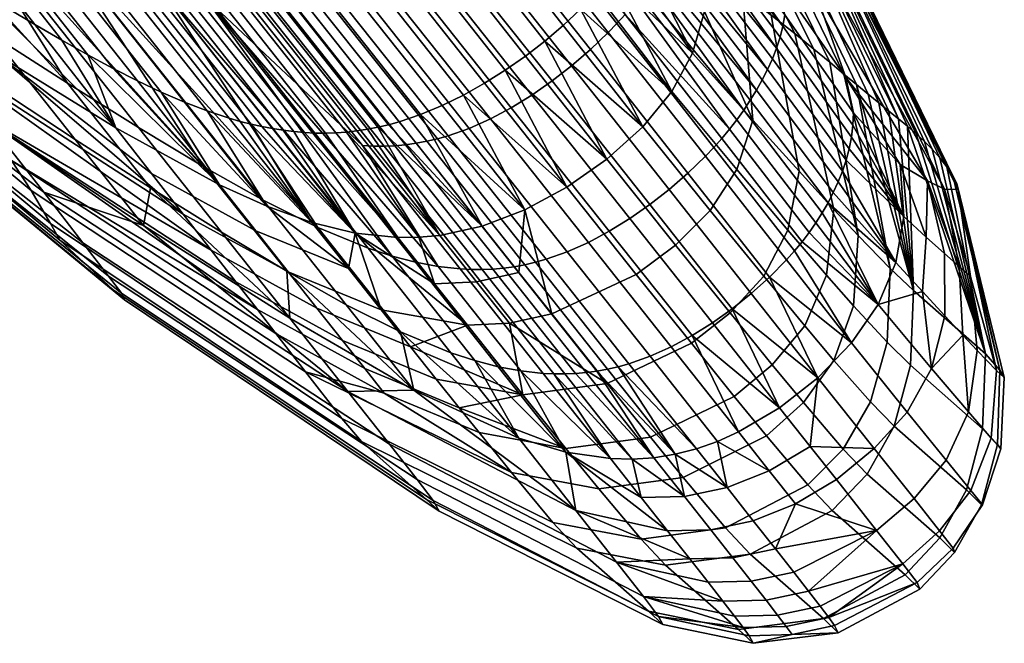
# Model space of a CAD drawing. Header units: millimetres. Extents: x -338 to 338, y -329 to 378.
# Tile 65 of 78: x 306 to 338, y 162 to 182. Entities that reach past the tile are written whole.
import ezdxf

# ---------------------------------------------------------------- set-up
doc = ezdxf.new("R2010")
doc.units = ezdxf.units.MM
doc.header["$MEASUREMENT"] = 0
doc.layers.add('sedak', color=7, linetype='Continuous', true_color=0xa5d07f)

msp = doc.modelspace()

# ---------------------------------------------------------------- meshes
at = {"layer": 'sedak'}
mesh = msp.add_polyface(dxfattribs=at)
corners = [(303.386, 187.401, 964.677), (310.149, 178.88, 969.211), (307.843, 180.318, 971.271), (299.783, 197.387, 952.813), (310.776, 183.545, 957.674), (307.394, 185.08, 960.78), (312.259, 177.611, 967.289), (308.571, 189.407, 952.959), (313.745, 182.893, 955.558), (312.299, 183.103, 956.48), (314.796, 182.896, 955.061), (314.448, 182.879, 955.207), (309.269, 189.4, 952.601), (309.959, 189.454, 952.322), (314.098, 182.878, 955.373), (310.113, 180.392, 1129.904), (306.961, 184.384, 1132.218), (306.174, 184.782, 1131.32), (309.32, 180.795, 1129.052), (305.363, 185.216, 1130.319), (308.502, 181.235, 1128.102), (303.32, 188.993, 1133.777), (302.54, 189.385, 1132.848), (304.526, 185.685, 1129.208), (307.658, 181.709, 1127.049), (303.661, 186.186, 1127.984), (306.784, 182.216, 1125.889), (313.086, 179.183, 1132.409), (309.917, 183.188, 1134.849), (309.201, 183.423, 1134.326), (312.368, 179.421, 1131.91), (308.472, 183.703, 1133.716), (311.634, 179.704, 1131.329), (306.256, 187.816, 1136.499), (305.545, 188.048, 1135.959), (304.82, 188.322, 1135.328), (304.079, 188.638, 1134.603), (307.726, 184.023, 1133.015), (310.883, 180.028, 1130.662), (311.313, 182.854, 1135.651), (307.646, 187.489, 1137.327), (307.302, 187.553, 1137.15), (310.968, 182.919, 1135.479), (306.955, 187.629, 1136.954), (310.62, 182.997, 1135.289), (306.607, 187.717, 1136.737), (310.27, 183.087, 1135.079), (312.682, 182.715, 1136.158), (309.009, 187.356, 1137.848), (308.67, 187.37, 1137.745), (312.341, 182.73, 1136.057), (308.33, 187.397, 1137.624), (312, 182.759, 1135.939), (307.988, 187.437, 1137.484), (311.657, 182.8, 1135.804), (314.041, 182.786, 1136.406), (310.365, 187.431, 1138.101), (310.026, 187.392, 1138.061), (313.701, 182.748, 1136.366), (309.687, 187.366, 1138.006), (313.362, 182.723, 1136.312), (309.348, 187.354, 1137.935), (313.022, 182.712, 1136.243), (309.407, 178.871, 1122.996), (304.947, 183.319, 1123.259), (303.027, 184.517, 1120.307), (305.597, 181.21, 1117.838)]
mesh.append_faces([[corners[k] for k in face] for face in [(0, 1, 2, 2), (3, 4, 5, 5), (6, 1, 0, 0), (0, 5, 6, 6), (7, 8, 9, 9), (10, 11, 12, 12), (12, 13, 10, 10), (14, 8, 7, 7), (7, 12, 14, 14), (15, 16, 17, 18), (18, 17, 19, 20), (16, 21, 22, 17), (20, 19, 23, 24), (24, 23, 25, 26), (27, 28, 29, 30), (30, 29, 31, 32), (28, 33, 34, 29), (29, 34, 35, 31), (31, 35, 36, 37), (37, 36, 21, 16), (32, 31, 37, 38), (38, 37, 16, 15), (39, 40, 41, 42), (42, 41, 43, 44), (44, 43, 45, 46), (46, 45, 33, 28), (47, 48, 49, 50), (50, 49, 51, 52), (52, 51, 53, 54), (54, 53, 40, 39), (55, 56, 57, 58), (58, 57, 59, 60), (60, 59, 61, 62), (62, 61, 48, 47), (63, 26, 64, 64), (63, 24, 26, 26), (64, 65, 66, 66), (66, 63, 64, 64)]])
mesh = msp.add_polyface(dxfattribs=at)
corners = [(306.67, 176.836, 1097.245), (301.139, 181.43, 1094.327), (301.372, 180.716, 1085.015), (307.291, 175.776, 1086.426), (306.027, 177.811, 1101.828), (300.801, 182.1, 1098.125), (305.005, 179.27, 1105.858), (300.167, 183.16, 1101.443), (303.565, 181.255, 1109.28), (299.197, 184.654, 1104.289), (296.431, 185.654, 990.089), (296.241, 186.189, 988.035), (300.564, 182.537, 985.557), (301.832, 180.785, 988.12), (296.502, 185.104, 998.001), (296.525, 185.328, 992.347), (302.7, 179.582, 990.94), (303.237, 178.827, 994.053), (305.267, 179.082, 982.332), (307.075, 176.782, 985.241), (303.463, 178.482, 997.5), (295.47, 185.953, 1029.591), (295.69, 185.771, 1022.643), (303.021, 178.796, 1016.706), (294.859, 186.499, 1052.049), (295.045, 186.318, 1044.486), (301.497, 180.291, 1073.381), (303.383, 178.477, 1005.907), (296.264, 185.269, 1005.774), (296.095, 185.42, 1010.665), (301.61, 183.863, 1111.998), (297.811, 186.676, 1106.64), (305.597, 181.21, 1117.838), (305.577, 180.141, 977.928), (303.08, 181.823, 979.958), (300.377, 185.203, 977.774), (302.879, 183.53, 975.608), (298.665, 190.363, 969.146), (305.395, 181.884, 973.421), (293.681, 193.618, 973.866), (307.843, 180.318, 971.271), (303.386, 187.401, 964.677), (297.947, 186.878, 979.911), (306.784, 182.216, 1125.889), (303.661, 186.186, 1127.984), (301.844, 187.276, 1125.204), (304.947, 183.319, 1123.259), (299.945, 188.457, 1122.076), (303.027, 184.517, 1120.307), (300.05, 190.769, 1129.386), (298.253, 191.842, 1126.498), (298.011, 189.698, 1118.729), (301.073, 185.778, 1117.159), (296.093, 190.961, 1115.297), (299.136, 187.068, 1113.948), (306.174, 184.782, 1131.32), (302.54, 189.385, 1132.848), (301.736, 189.813, 1131.809), (305.363, 185.216, 1130.319), (300.907, 190.275, 1130.657), (304.526, 185.685, 1129.208), (298.185, 187.719, 1112.359), (297.241, 188.38, 1110.79)]
mesh.append_faces([[corners[k] for k in face] for face in [(0, 1, 2, 3), (4, 5, 1, 0), (6, 7, 5, 4), (8, 9, 7, 6), (10, 11, 12, 13), (14, 15, 16, 17), (15, 10, 13, 16), (13, 12, 18, 19), (20, 14, 17, 17), (21, 22, 23, 23), (24, 25, 26, 26), (20, 27, 28, 14), (29, 27, 23, 23), (26, 25, 23, 23), (9, 8, 30, 31), (30, 8, 32, 32), (33, 34, 35, 36), (37, 38, 36, 36), (39, 37, 36, 36), (40, 38, 37, 37), (37, 41, 40, 40), (34, 12, 42, 42), (42, 35, 34, 34), (12, 34, 18, 18), (43, 44, 45, 46), (46, 45, 47, 48), (44, 49, 50, 45), (48, 47, 51, 52), (52, 51, 53, 54), (55, 56, 57, 58), (58, 57, 59, 60), (60, 59, 49, 44), (30, 61, 62, 62), (30, 52, 54, 54), (32, 48, 52, 52), (54, 61, 30, 30), (31, 30, 62, 62), (30, 32, 52, 52)]])
mesh = msp.add_polyface(dxfattribs=at)
corners = [(325.366, 181.963, 959.017), (324.786, 181.411, 958.517), (321.155, 186.007, 956.232), (321.753, 186.55, 956.784), (325.644, 182.248, 959.3), (322.042, 186.83, 957.097), (325.913, 182.538, 959.616), (322.322, 187.115, 957.445), (322.86, 187.699, 958.246), (329.296, 178.827, 962.429), (330.17, 180.093, 963.907), (329.969, 179.766, 963.501), (323.368, 188.296, 959.18), (323.845, 188.902, 960.241), (330.531, 180.763, 964.789), (330.358, 180.426, 964.336), (324.264, 189.529, 961.422), (330.82, 181.452, 965.764), (330.686, 181.106, 965.265), (324.615, 190.168, 962.725), (331.022, 182.163, 966.837), (330.932, 181.805, 966.288), (324.927, 190.774, 964.16), (331.089, 182.527, 967.411), (323.71, 193.305, 965.122), (330.643, 183.984, 968.341), (323.906, 182.186, 1132.112), (320.799, 186.161, 1134.417), (320.178, 185.668, 1134.87), (323.308, 181.681, 1132.512), (325.842, 184.415, 1129.546), (322.961, 188.271, 1131.282), (322.471, 187.725, 1132.286), (325.433, 183.824, 1130.353), (321.948, 187.19, 1133.145), (324.972, 183.256, 1131.048), (321.39, 186.668, 1133.856), (324.463, 182.711, 1131.634), (326.636, 186.319, 1126.358), (324.076, 189.937, 1127.296), (323.775, 189.379, 1128.801), (326.462, 185.655, 1127.564), (323.401, 188.824, 1130.125), (326.192, 185.024, 1128.622), (328.486, 182.635, 1125.666), (328.508, 184.161, 1123.965), (326.634, 187.126, 1125.013), (332.574, 183.621, 976.227), (332.035, 183.374, 972.129), (325.973, 191.927, 969.403), (326.504, 192.497, 973.653), (329.748, 187.921, 1081.003), (329.304, 188.224, 1088.889), (333.001, 180.614, 1089.64), (333.41, 180.271, 1081.794), (330.155, 187.631, 1072.955), (333.783, 179.962, 1073.789), (328.819, 188.532, 1096.476), (328.288, 188.837, 1103.609), (332.029, 181.423, 1104.161), (332.544, 180.996, 1097.157), (327.658, 189.126, 1110.151), (331.411, 181.922, 1110.387), (330.648, 182.522, 1115.742), (326.872, 189.398, 1116.105), (330.884, 187.099, 1056.778), (334.773, 179.164, 1049.849), (331.508, 186.602, 1040.808), (325.9, 189.667, 1121.309), (329.713, 183.245, 1120.274)]
mesh.append_faces([[corners[k] for k in face] for face in [(0, 1, 2, 3), (4, 0, 3, 5), (6, 4, 5, 7), (6, 7, 8, 8), (9, 6, 8, 8), (10, 11, 12, 12), (12, 13, 10, 10), (14, 15, 13, 13), (13, 16, 14, 14), (17, 18, 16, 16), (16, 19, 17, 17), (20, 21, 19, 19), (22, 23, 20, 20), (19, 22, 20, 20), (23, 22, 24, 25), (26, 27, 28, 29), (30, 31, 32, 33), (33, 32, 34, 35), (35, 34, 36, 37), (37, 36, 27, 26), (38, 39, 40, 41), (41, 40, 42, 43), (43, 42, 31, 30), (44, 41, 43, 43), (44, 45, 38, 41), (46, 38, 45, 45), (47, 48, 49, 50), (51, 52, 53, 54), (55, 51, 54, 56), (57, 58, 59, 60), (58, 61, 62, 59), (63, 62, 61, 64), (52, 57, 60, 53), (65, 66, 67, 67), (63, 64, 68, 69), (45, 69, 46, 46), (46, 69, 68, 68)]])
mesh = msp.add_polyface(dxfattribs=at)
corners = [(330.049, 179.124, 1122.935), (329.534, 177.516, 1123.841), (331.189, 175.56, 1118.56), (331.55, 177.466, 1117.803), (327.43, 180.05, 1128.052), (328.1, 181.285, 1126.988), (326.485, 178.906, 1128.892), (328.67, 176.188, 1124.542), (330.648, 182.522, 1115.742), (329.713, 183.245, 1120.274), (328.486, 182.635, 1125.666), (328.508, 184.161, 1123.965), (326.065, 175.93, 960.114), (325.4, 175.519, 959.908), (322.225, 179.521, 957.207), (322.892, 179.933, 957.425), (327.342, 176.878, 960.727), (326.714, 176.385, 960.388), (323.544, 180.389, 957.718), (324.177, 180.884, 958.083), (328.516, 177.953, 961.584), (327.944, 177.403, 961.127), (324.786, 181.411, 958.517), (325.366, 181.963, 959.017), (332.097, 175.793, 965.502), (331.879, 175.481, 965.229), (329.296, 178.827, 962.429), (329.532, 179.134, 962.762), (329.048, 178.528, 962.121), (328.788, 178.237, 961.84), (325.644, 182.248, 959.3), (325.913, 182.538, 959.616), (322.86, 187.699, 958.246), (332.299, 176.112, 965.792), (329.757, 179.447, 963.119), (332.487, 176.439, 966.099), (329.969, 179.766, 963.501), (323.368, 188.296, 959.18), (323.845, 188.902, 960.241), (330.358, 180.426, 964.336), (330.17, 180.093, 963.907), (324.264, 189.529, 961.422), (330.686, 181.106, 965.265), (330.531, 180.763, 964.789), (324.615, 190.168, 962.725), (330.932, 181.805, 966.288), (330.82, 181.452, 965.764), (323.308, 181.681, 1132.512), (323.906, 182.186, 1132.112), (322.681, 181.197, 1132.862), (322.028, 180.74, 1133.162), (325.319, 177.859, 1129.545), (324.027, 176.948, 1130.033), (324.972, 183.256, 1131.048), (324.463, 182.711, 1131.634), (325.433, 183.824, 1130.353), (326.192, 185.024, 1128.622), (325.842, 184.415, 1129.546)]
mesh.append_faces([[corners[k] for k in face] for face in [(0, 1, 2, 3), (4, 1, 0, 5), (1, 4, 6, 7), (0, 3, 8, 9), (0, 10, 5, 5), (9, 10, 0, 0), (10, 9, 11, 11), (12, 13, 14, 15), (16, 17, 18, 19), (17, 12, 15, 18), (20, 21, 22, 23), (21, 16, 19, 22), (24, 25, 26, 27), (28, 29, 30, 31), (29, 20, 23, 30), (26, 28, 31, 31), (32, 27, 26, 26), (33, 24, 27, 34), (35, 33, 34, 36), (34, 27, 32, 32), (37, 36, 34, 34), (32, 37, 34, 34), (38, 39, 40, 40), (41, 42, 43, 43), (44, 45, 46, 46), (47, 6, 48, 48), (49, 50, 51, 51), (50, 52, 51, 51), (51, 6, 47, 47), (4, 53, 54, 54), (4, 55, 53, 53), (5, 56, 57, 57), (57, 55, 5, 5), (4, 5, 55, 55), (5, 10, 56, 56), (6, 4, 54, 54), (6, 54, 48, 48)]])
mesh = msp.add_polyface(dxfattribs=at)
corners = [(332.678, 176.227, 1111.85), (333.468, 175.379, 1105.263), (332.029, 181.423, 1104.161), (331.411, 181.922, 1110.387), (331.55, 177.466, 1117.803), (330.648, 182.522, 1115.742), (334.503, 174.318, 1090.424), (333.001, 180.614, 1089.64), (332.544, 180.996, 1097.157), (333.41, 180.271, 1081.794), (332.659, 176.775, 966.422), (332.487, 176.439, 966.099), (329.969, 179.766, 963.501), (330.17, 180.093, 963.907), (332.817, 177.119, 966.761), (330.358, 180.426, 964.336), (333.175, 178.195, 967.878), (333.077, 177.828, 967.489), (330.686, 181.106, 965.265), (330.82, 181.452, 965.764), (333.249, 178.571, 968.283), (330.932, 181.805, 966.288), (332.957, 177.47, 967.117), (330.531, 180.763, 964.789), (333.295, 178.959, 968.706), (331.022, 182.163, 966.837), (333.313, 179.36, 969.146), (331.089, 182.527, 967.411), (330.643, 183.984, 968.341), (333.062, 180.498, 969.925), (334.946, 175.993, 970.466), (334.824, 177.685, 971.579), (332.035, 183.374, 972.129), (335.709, 177.157, 974.732), (332.574, 183.621, 976.227), (336.263, 176.887, 978.404), (336.704, 176.87, 987.557), (332.875, 183.918, 980.842), (332.981, 184.23, 985.906), (332.844, 184.885, 997.547), (332.49, 185.529, 1010.85), (336.337, 177.608, 1005.594), (336.532, 177.32, 999.125), (332.04, 186.093, 1025.386), (335.864, 178.175, 1019.491), (336.107, 177.9, 1012.406), (336.663, 177.064, 993.081), (331.508, 186.602, 1040.808), (335.345, 178.679, 1034.334), (335.611, 178.433, 1026.812), (335.067, 178.921, 1042.025), (334.773, 179.164, 1049.849), (330.884, 187.099, 1056.778), (330.155, 187.631, 1072.955), (333.783, 179.962, 1073.789), (334.133, 179.678, 1065.765), (334.462, 179.414, 1057.773)]
mesh.append_faces([[corners[k] for k in face] for face in [(0, 1, 2, 3), (4, 0, 3, 5), (1, 6, 7, 8), (9, 7, 6, 6), (8, 2, 1, 1), (10, 11, 12, 13), (14, 10, 13, 15), (16, 17, 18, 19), (20, 16, 19, 21), (22, 14, 15, 23), (17, 22, 23, 18), (24, 20, 21, 25), (26, 24, 25, 27), (28, 29, 26, 27), (16, 30, 17, 17), (30, 20, 24, 24), (31, 30, 26, 26), (24, 26, 30, 30), (29, 31, 26, 26), (16, 20, 30, 30), (32, 29, 28, 28), (31, 29, 33, 33), (33, 29, 32, 32), (32, 34, 35, 33), (36, 35, 37, 38), (34, 37, 35, 35), (39, 40, 41, 42), (40, 43, 44, 45), (38, 39, 42, 46), (43, 47, 48, 49), (38, 46, 36, 36), (47, 50, 48, 48), (49, 44, 43, 43), (45, 41, 40, 40), (50, 47, 51, 51), (52, 53, 54, 55), (52, 56, 51, 51), (55, 56, 52, 52)]])
mesh = msp.add_polyface(dxfattribs=at)
corners = [(319.144, 178.37, 957.218), (318.799, 178.323, 957.322), (315.142, 182.928, 954.934), (315.487, 182.976, 954.827), (319.489, 178.434, 957.135), (315.83, 183.041, 954.741), (319.833, 178.514, 957.071), (316.173, 183.122, 954.676), (320.176, 178.611, 957.029), (316.516, 183.22, 954.632), (324.723, 175.159, 959.774), (324.038, 174.854, 959.716), (320.863, 178.854, 957.006), (321.548, 179.159, 957.067), (317.202, 183.465, 954.609), (317.886, 183.771, 954.671), (325.4, 175.519, 959.908), (322.225, 179.521, 957.207), (318.565, 184.133, 954.819), (322.892, 179.933, 957.425), (319.234, 184.543, 955.05), (323.544, 180.389, 957.718), (319.892, 184.997, 955.364), (324.177, 180.884, 958.083), (320.533, 185.487, 955.758), (324.786, 181.411, 958.517), (321.155, 186.007, 956.232), (318.591, 179.067, 1133.929), (315.411, 183.082, 1136.428), (315.066, 182.986, 1136.442), (318.247, 178.971, 1133.941), (321.357, 180.317, 1133.412), (318.187, 184.326, 1135.869), (317.497, 183.945, 1136.088), (320.673, 179.933, 1133.613), (316.801, 183.607, 1136.253), (319.98, 179.593, 1133.765), (316.104, 183.317, 1136.365), (319.285, 179.302, 1133.87), (323.308, 181.681, 1132.512), (320.178, 185.668, 1134.87), (319.532, 185.194, 1135.262), (322.681, 181.197, 1132.862), (318.867, 184.745, 1135.595), (322.028, 180.74, 1133.162), (316.201, 178.699, 1133.746), (315.86, 178.702, 1133.664), (318.543, 175.319, 1130.244), (319.225, 175.325, 1130.386), (316.541, 178.709, 1133.813), (316.881, 178.734, 1133.865), (317.221, 178.771, 1133.904), (319.906, 175.387, 1130.474), (317.904, 178.89, 1133.941), (317.562, 178.823, 1133.929), (321.276, 175.682, 1130.502), (322.662, 176.211, 1130.353), (324.027, 176.948, 1130.033), (325.319, 177.859, 1129.545)]
mesh.append_faces([[corners[k] for k in face] for face in [(0, 1, 2, 3), (4, 0, 3, 5), (6, 4, 5, 7), (8, 6, 7, 9), (10, 11, 12, 13), (12, 8, 9, 14), (13, 12, 14, 15), (16, 10, 13, 17), (17, 13, 15, 18), (19, 17, 18, 20), (21, 19, 20, 22), (23, 21, 22, 24), (25, 23, 24, 26), (27, 28, 29, 30), (31, 32, 33, 34), (34, 33, 35, 36), (36, 35, 37, 38), (38, 37, 28, 27), (39, 40, 41, 42), (42, 41, 43, 44), (44, 43, 32, 31), (45, 46, 47, 47), (47, 48, 49, 45), (48, 50, 49, 49), (51, 50, 52, 52), (52, 53, 54, 54), (55, 30, 53, 53), (55, 38, 27, 27), (56, 36, 38, 38), (27, 30, 55, 55), (54, 51, 52, 52), (57, 31, 34, 34), (57, 44, 31, 31), (58, 39, 42, 42), (52, 55, 53, 53), (55, 56, 38, 38), (34, 56, 57, 57), (36, 56, 34, 34)]])
mesh = msp.add_polyface(dxfattribs=at)
corners = [(308.342, 175.149, 988.489), (302.7, 179.582, 990.94), (301.832, 180.785, 988.12), (307.075, 176.782, 985.241), (309.173, 174.07, 992.064), (303.237, 178.827, 994.053), (309.599, 173.499, 995.976), (303.463, 178.482, 997.5), (309.689, 173.296, 1005.147), (303.383, 178.477, 1005.907), (309.324, 173.618, 1016.387), (303.021, 178.796, 1016.706), (307.6, 175.233, 1073.668), (301.497, 180.291, 1073.381), (307.291, 175.776, 1086.426), (301.372, 180.716, 1085.015), (315.56, 170.961, 1102.754), (306.67, 176.836, 1097.245), (316.735, 169.455, 1089.039), (314.599, 172.203, 1108.876), (306.027, 177.811, 1101.828), (313.996, 172.983, 1111.705), (313.299, 173.882, 1114.362), (305.005, 179.27, 1105.858), (312.5, 174.91, 1116.833), (311.591, 176.077, 1119.105), (303.565, 181.255, 1109.28), (305.267, 179.082, 982.332), (310.303, 175.702, 978.541), (316.926, 170.333, 978.4), (310.563, 177.394, 1121.164), (313.945, 175.539, 1124.713), (312.77, 177.027, 1126.724), (309.407, 178.871, 1122.996), (305.597, 181.21, 1117.838), (310.534, 176.926, 973.812), (308.089, 178.492, 975.859), (305.395, 181.884, 973.421), (307.843, 180.318, 971.271), (312.839, 175.49, 971.846), (310.149, 178.88, 969.211), (305.577, 180.141, 977.928), (302.879, 183.53, 975.608), (307.394, 185.08, 960.78), (314.184, 176.528, 965.53), (312.259, 177.611, 967.289), (315.95, 175.643, 963.959), (303.08, 181.823, 979.958), (313.792, 178.99, 1132.83), (310.62, 182.997, 1135.289), (310.27, 183.087, 1135.079), (313.44, 179.08, 1132.629), (309.917, 183.188, 1134.849), (313.086, 179.183, 1132.409), (309.32, 180.795, 1129.052), (308.502, 181.235, 1128.102), (310.113, 180.392, 1129.904), (307.658, 181.709, 1127.049), (314.302, 176.332, 1128.052), (311.634, 179.704, 1131.329), (310.883, 180.028, 1130.662)]
mesh.append_faces([[corners[k] for k in face] for face in [(0, 1, 2, 3), (4, 5, 1, 0), (6, 7, 5, 4), (8, 9, 7, 6), (10, 11, 9, 8), (12, 13, 11, 10), (14, 15, 13, 12), (16, 17, 14, 18), (19, 20, 17, 16), (21, 22, 23, 23), (20, 19, 21, 21), (23, 20, 21, 21), (24, 25, 26, 26), (23, 22, 24, 24), (26, 23, 24, 24), (3, 27, 28, 28), (29, 3, 28, 28), (30, 31, 32, 33), (34, 25, 30, 30), (25, 34, 26, 26), (30, 33, 34, 34), (35, 36, 37, 38), (39, 35, 38, 40), (36, 41, 42, 37), (43, 44, 45, 45), (46, 44, 43, 43), (27, 47, 41, 41), (28, 27, 41, 36), (35, 28, 36, 36), (48, 49, 50, 51), (51, 50, 52, 53), (32, 54, 55, 55), (32, 56, 54, 54), (55, 57, 33, 33), (58, 59, 60, 60), (56, 32, 60, 60), (33, 32, 55, 55)]])
mesh = msp.add_polyface(dxfattribs=at)
corners = [(310.776, 183.545, 957.674), (317.585, 174.969, 962.599), (315.95, 175.643, 963.959), (307.394, 185.08, 960.78), (318.362, 174.714, 962.005), (312.299, 183.103, 956.48), (319.851, 174.377, 961.006), (319.116, 174.516, 961.473), (313.745, 182.893, 955.558), (317.398, 178.293, 957.931), (317.752, 178.277, 957.75), (314.098, 182.878, 955.373), (318.103, 178.276, 957.589), (314.448, 182.879, 955.207), (318.452, 178.292, 957.446), (314.796, 182.896, 955.061), (318.799, 178.323, 957.322), (315.142, 182.928, 954.934), (314.488, 178.844, 1133.177), (311.313, 182.854, 1135.651), (310.968, 182.919, 1135.479), (314.141, 178.911, 1133.012), (310.62, 182.997, 1135.289), (313.792, 178.99, 1132.83), (315.86, 178.702, 1133.664), (312.682, 182.715, 1136.158), (312.341, 182.73, 1136.057), (315.519, 178.718, 1133.567), (312, 182.759, 1135.939), (315.177, 178.748, 1133.453), (311.657, 182.8, 1135.804), (314.833, 178.79, 1133.323), (317.221, 178.771, 1133.904), (314.041, 182.786, 1136.406), (313.701, 182.748, 1136.366), (316.881, 178.734, 1133.865), (313.362, 182.723, 1136.312), (316.541, 178.709, 1133.813), (313.022, 182.712, 1136.243), (316.201, 178.699, 1133.746), (318.247, 178.971, 1133.941), (315.066, 182.986, 1136.442), (314.724, 182.905, 1136.443), (317.904, 178.89, 1133.941), (314.382, 182.838, 1136.431), (317.562, 178.823, 1133.929), (311.634, 179.704, 1131.329), (314.302, 176.332, 1128.052), (312.368, 179.421, 1131.91), (313.086, 179.183, 1132.409), (315.761, 175.805, 1129.062), (310.883, 180.028, 1130.662), (312.77, 177.027, 1126.724), (313.44, 179.08, 1132.629), (317.169, 175.463, 1129.783), (318.543, 175.319, 1130.244)]
mesh.append_faces([[corners[k] for k in face] for face in [(0, 1, 2, 2), (3, 0, 2, 2), (4, 1, 0, 0), (0, 5, 4, 4), (6, 7, 5, 5), (5, 8, 9, 9), (9, 6, 5, 5), (10, 9, 8, 11), (12, 10, 11, 13), (14, 12, 13, 15), (16, 14, 15, 17), (18, 19, 20, 21), (21, 20, 22, 23), (24, 25, 26, 27), (27, 26, 28, 29), (29, 28, 30, 31), (31, 30, 19, 18), (32, 33, 34, 35), (35, 34, 36, 37), (37, 36, 38, 39), (39, 38, 25, 24), (40, 41, 42, 43), (43, 42, 44, 45), (45, 44, 33, 32), (46, 47, 48, 48), (49, 48, 50, 50), (51, 52, 47, 47), (47, 50, 48, 48), (50, 23, 53, 53), (54, 21, 23, 23), (54, 31, 18, 18), (54, 29, 31, 31), (18, 21, 54, 54), (54, 55, 27, 29), (50, 54, 23, 23), (27, 55, 24, 24), (50, 53, 49, 49)]])
mesh = msp.add_polyface(dxfattribs=at)
corners = [(318.01, 172.97, 1124.58), (314.995, 174.208, 1122.458), (315.928, 173.026, 1119.975), (318.957, 171.78, 1121.974), (311.591, 176.077, 1119.105), (312.5, 174.91, 1116.833), (313.299, 173.882, 1114.362), (316.752, 171.983, 1117.28), (313.945, 175.539, 1124.713), (310.563, 177.394, 1121.164), (316.948, 174.309, 1126.948), (321.097, 173.887, 1128.309), (319.734, 173.819, 1128.085), (320.802, 172.477, 1125.667), (322.166, 172.544, 1125.885), (317.169, 175.463, 1129.783), (314.302, 176.332, 1128.052), (312.77, 177.027, 1126.724), (319.906, 175.387, 1130.474), (319.225, 175.325, 1130.386), (315.761, 175.805, 1129.062), (318.543, 175.319, 1130.244), (321.276, 175.682, 1130.502), (322.467, 174.182, 1128.34), (318.636, 172.258, 966.833), (316.871, 173.142, 968.332), (314.184, 176.528, 965.53), (315.95, 175.643, 963.959), (320.27, 171.585, 965.537), (317.585, 174.969, 962.599), (314.947, 174.223, 970.01), (312.839, 175.49, 971.846), (310.149, 178.88, 969.211), (312.259, 177.611, 967.289), (321.046, 171.33, 964.971), (318.362, 174.714, 962.005), (321.8, 171.133, 964.464), (319.116, 174.516, 961.473), (312.299, 183.103, 956.48), (317.398, 178.293, 957.931), (320.569, 174.298, 960.606), (319.851, 174.377, 961.006), (321.275, 174.28, 960.276), (320.924, 174.281, 960.432), (317.752, 178.277, 957.75), (318.103, 178.276, 957.589), (321.972, 174.326, 960.019), (321.624, 174.295, 960.138), (318.452, 178.292, 957.446), (318.799, 178.323, 957.322), (322.662, 174.436, 959.838), (322.318, 174.373, 959.919), (319.144, 178.37, 957.218), (319.489, 178.434, 957.135), (323.351, 174.612, 959.737), (323.007, 174.515, 959.777), (319.833, 178.514, 957.071), (320.176, 178.611, 957.029), (315.048, 172.704, 974.779), (310.534, 176.926, 973.812), (319.071, 170.367, 971.481), (310.303, 175.702, 978.541), (316.881, 178.734, 1133.865)]
mesh.append_faces([[corners[k] for k in face] for face in [(0, 1, 2, 3), (1, 4, 5, 2), (2, 5, 6, 7), (8, 9, 4, 1), (10, 8, 1, 0), (11, 12, 13, 14), (13, 15, 0, 0), (8, 10, 16, 17), (10, 0, 15, 15), (15, 13, 12, 12), (12, 11, 18, 19), (10, 15, 20, 20), (12, 19, 21, 21), (21, 15, 12, 12), (20, 16, 10, 10), (22, 18, 11, 23), (24, 25, 26, 27), (28, 24, 27, 29), (30, 31, 32, 33), (25, 30, 33, 26), (34, 28, 29, 35), (36, 34, 35, 37), (38, 37, 35, 35), (39, 40, 41, 41), (42, 43, 44, 45), (43, 40, 39, 44), (46, 47, 48, 49), (47, 42, 45, 48), (50, 51, 52, 53), (51, 46, 49, 52), (54, 55, 56, 57), (55, 50, 53, 56), (58, 59, 31, 31), (58, 31, 30, 30), (60, 58, 30, 30), (61, 59, 58, 58), (18, 62, 19, 19)]])
mesh = msp.add_polyface(dxfattribs=at)
corners = [(329.314, 172.878, 1119.643), (328.062, 171.892, 1120.012), (329.448, 170.172, 1113.705), (330.679, 171.198, 1113.387), (331.734, 172.46, 1112.97), (331.689, 169.972, 1106.488), (332.68, 171.338, 1106.156), (330.407, 174.065, 1119.165), (328.67, 176.188, 1124.542), (327.545, 175.071, 1125.087), (334.406, 171.926, 1090.756), (333.866, 169.991, 1091.033), (334.627, 169.208, 1074.964), (335.159, 171.177, 1074.757), (333.312, 173.107, 1105.746), (332.441, 174.096, 1112.456), (331.189, 175.56, 1118.56), (329.534, 177.516, 1123.841), (333.468, 175.379, 1105.263), (334.503, 174.318, 1090.424), (332.678, 176.227, 1111.85), (331.55, 177.466, 1117.803), (333.783, 179.962, 1073.789), (333.41, 180.271, 1081.794), (335.257, 173.599, 1074.493), (330.59, 174.035, 964.095), (330.001, 173.505, 963.732), (327.342, 176.878, 960.727), (327.944, 177.403, 961.127), (331.142, 174.593, 964.505), (328.516, 177.953, 961.584), (329.384, 173.008, 963.422), (326.714, 176.385, 960.388), (331.879, 175.481, 965.229), (331.648, 175.178, 964.971), (329.048, 178.528, 962.121), (329.296, 178.827, 962.429), (331.402, 174.882, 964.73), (328.788, 178.237, 961.84), (330.919, 169.799, 966.645), (328.742, 172.55, 963.168), (332.156, 170.776, 967.149), (333.252, 171.906, 967.825), (328.08, 172.138, 962.977), (334.111, 173.15, 968.612), (332.097, 175.793, 965.502), (332.487, 176.439, 966.099), (332.299, 176.112, 965.792), (334.68, 174.503, 969.487), (332.659, 176.775, 966.422), (332.817, 177.119, 966.761), (332.957, 177.47, 967.117), (334.946, 175.993, 970.466), (333.077, 177.828, 967.489)]
mesh.append_faces([[corners[k] for k in face] for face in [(0, 1, 2, 3), (4, 3, 5, 6), (7, 0, 3, 4), (8, 9, 0, 7), (10, 11, 12, 13), (14, 6, 11, 10), (15, 4, 6, 14), (16, 7, 4, 15), (17, 8, 7, 16), (18, 14, 10, 19), (20, 15, 14, 18), (21, 16, 15, 20), (22, 23, 24, 24), (25, 26, 27, 28), (29, 25, 28, 30), (26, 31, 32, 27), (33, 34, 35, 36), (37, 29, 30, 38), (34, 37, 38, 35), (39, 40, 31, 31), (41, 31, 26, 26), (42, 25, 29, 29), (42, 29, 37, 37), (41, 26, 25, 25), (39, 43, 40, 40), (41, 39, 31, 31), (42, 41, 25, 25), (44, 34, 33, 33), (44, 33, 45, 45), (46, 44, 47, 47), (45, 47, 44, 44), (48, 44, 46, 46), (44, 42, 37, 34), (48, 49, 50, 50), (48, 50, 51, 51), (52, 48, 51, 53), (46, 49, 48, 48)]])
mesh = msp.add_polyface(dxfattribs=at)
corners = [(336.858, 172.155, 975.419), (337.324, 171.66, 977.703), (337.037, 169.671, 977.248), (335.84, 171.076, 972.627), (336.268, 172.785, 973.29), (335.257, 173.599, 1074.493), (335.159, 171.177, 1074.757), (337.496, 169.125, 1013.611), (337.586, 171.55, 1013.374), (334.503, 174.318, 1090.424), (334.406, 171.926, 1090.756), (336.266, 174.799, 973.983), (335.545, 173.564, 971.313), (335.672, 175.334, 972.15), (337.109, 174.056, 978.103), (336.74, 174.377, 975.966), (334.111, 173.15, 968.612), (334.68, 174.503, 969.487), (335.048, 169.665, 972.005), (333.252, 171.906, 967.825), (334.946, 175.993, 970.466), (334.824, 177.685, 971.579), (335.709, 177.157, 974.732), (336.263, 176.887, 978.404), (336.704, 176.87, 987.557), (337.949, 171.013, 982.608), (338.199, 170.785, 987.92), (338.057, 171.02, 999.928), (336.532, 177.32, 999.125), (336.337, 177.608, 1005.594), (336.663, 177.064, 993.081), (336.107, 177.9, 1012.406), (335.864, 178.175, 1019.491), (333.41, 180.271, 1081.794), (335.067, 178.921, 1042.025), (335.345, 178.679, 1034.334), (334.773, 179.164, 1049.849), (334.462, 179.414, 1057.773), (334.133, 179.678, 1065.765), (333.783, 179.962, 1073.789), (335.611, 178.433, 1026.812)]
mesh.append_faces([[corners[k] for k in face] for face in [(0, 1, 2, 2), (3, 4, 0, 0), (2, 3, 0, 0), (5, 6, 7, 8), (9, 10, 6, 5), (11, 4, 12, 13), (14, 1, 0, 15), (15, 0, 4, 11), (12, 16, 17, 17), (16, 3, 18, 19), (12, 4, 3, 3), (16, 12, 3, 3), (12, 17, 20, 13), (21, 13, 20, 20), (11, 13, 22, 22), (11, 22, 15, 15), (14, 15, 23, 23), (22, 23, 15, 15), (24, 14, 23, 23), (21, 22, 13, 13), (25, 1, 14, 14), (24, 26, 25, 25), (8, 27, 28, 29), (27, 26, 30, 30), (26, 24, 30, 30), (8, 29, 31, 31), (27, 30, 28, 28), (24, 25, 14, 14), (32, 8, 31, 31), (33, 9, 5, 5), (34, 8, 35, 35), (34, 36, 5, 5), (34, 5, 8, 8), (37, 38, 5, 5), (38, 39, 5, 5), (36, 37, 5, 5), (35, 8, 40, 40), (8, 32, 40, 40)]])
mesh = msp.add_polyface(dxfattribs=at)
corners = [(325.333, 170.588, 1120.367), (323.535, 172.84, 1125.917), (322.166, 172.544, 1125.885), (322.598, 170.226, 1120.127), (322.467, 174.182, 1128.34), (321.097, 173.887, 1128.309), (328.062, 171.892, 1120.012), (326.731, 168.848, 1114.002), (329.448, 170.172, 1113.705), (326.275, 174.124, 1125.506), (327.545, 175.071, 1125.087), (329.314, 172.878, 1119.643), (324.027, 176.948, 1130.033), (322.662, 176.211, 1130.353), (328.67, 176.188, 1124.542), (326.485, 178.906, 1128.892), (325.319, 177.859, 1129.545), (321.276, 175.682, 1130.502), (324.308, 170.913, 963.194), (323.958, 170.898, 963.324), (321.275, 174.28, 960.276), (321.624, 174.295, 960.138), (324.655, 170.943, 963.081), (321.972, 174.326, 960.019), (323.607, 170.899, 963.473), (320.924, 174.281, 960.432), (325.69, 171.133, 962.852), (325.345, 171.053, 962.909), (322.662, 174.436, 959.838), (323.007, 174.515, 959.777), (326.034, 171.229, 962.814), (323.351, 174.612, 959.737), (325.001, 170.99, 962.986), (322.318, 174.373, 959.919), (328.08, 172.138, 962.977), (327.405, 171.776, 962.851), (324.723, 175.159, 959.774), (325.4, 175.519, 959.908), (328.742, 172.55, 963.168), (326.065, 175.93, 960.114), (326.721, 171.472, 962.795), (324.038, 174.854, 959.716), (320.176, 178.611, 957.029), (320.863, 178.854, 957.006), (329.384, 173.008, 963.422), (326.714, 176.385, 960.388), (323.99, 168.369, 967.856), (321.046, 171.33, 964.971), (321.8, 171.133, 964.464), (322.534, 170.994, 964.019), (325.441, 168.154, 967.084), (323.252, 170.915, 963.638), (326.146, 168.137, 966.791), (326.842, 168.183, 966.564), (327.532, 168.294, 966.405), (328.22, 168.47, 966.317), (329.591, 169.018, 966.354), (328.908, 168.713, 966.301)]
mesh.append_faces([[corners[k] for k in face] for face in [(0, 1, 2, 2), (3, 0, 2, 2), (4, 5, 2, 1), (6, 0, 7, 8), (9, 1, 0, 6), (10, 9, 6, 11), (1, 9, 12, 13), (10, 14, 15, 16), (9, 10, 16, 12), (13, 17, 4, 4), (1, 13, 4, 4), (18, 19, 20, 21), (22, 18, 21, 23), (19, 24, 25, 20), (26, 27, 28, 29), (30, 26, 29, 31), (32, 22, 23, 33), (27, 32, 33, 28), (34, 35, 36, 37), (38, 34, 37, 39), (40, 30, 31, 41), (35, 40, 41, 36), (41, 31, 42, 43), (44, 38, 39, 45), (46, 47, 48, 48), (46, 48, 49, 49), (50, 51, 24, 24), (52, 24, 19, 19), (50, 49, 51, 51), (50, 46, 49, 49), (53, 18, 22, 22), (53, 22, 32, 32), (27, 54, 32, 32), (27, 26, 54, 54), (55, 26, 30, 30), (40, 35, 56, 57), (56, 35, 34, 34), (30, 40, 57, 55)]])
mesh = msp.add_polyface(dxfattribs=at)
corners = [(318.275, 168.622, 982.428), (308.342, 175.149, 988.489), (307.075, 176.782, 985.241), (316.926, 170.333, 978.4), (319.171, 167.476, 986.858), (309.173, 174.07, 992.064), (319.689, 166.797, 991.683), (309.599, 173.499, 995.976), (319.89, 166.457, 1002.502), (309.689, 173.296, 1005.147), (319.481, 166.832, 1014.844), (309.324, 173.618, 1016.387), (317.365, 168.713, 1074.08), (307.6, 175.233, 1073.668), (316.735, 169.455, 1089.039), (307.291, 175.776, 1086.426), (325.638, 164.797, 977.673), (324.317, 166.475, 973.019), (324.344, 165.259, 1074.744), (326.67, 163.214, 1013.824), (323.573, 166.089, 1090.837), (322.228, 167.7, 1106.024), (315.56, 170.961, 1102.754), (318.106, 170.273, 1111.32), (314.599, 172.203, 1108.876), (321.179, 168.997, 1112.917), (319.795, 170.728, 1119.15), (316.752, 171.983, 1117.28), (317.475, 171.069, 1114.389), (320.533, 169.803, 1116.125), (313.299, 173.882, 1114.362), (313.996, 172.983, 1111.705), (318.957, 171.78, 1121.974), (315.928, 173.026, 1119.975), (322.598, 170.226, 1120.127), (323.995, 168.486, 1113.774), (320.802, 172.477, 1125.667), (318.01, 172.97, 1124.58), (322.166, 172.544, 1125.885), (315.048, 172.704, 974.779), (319.071, 170.367, 971.481), (310.303, 175.702, 978.541), (322.463, 168.818, 968.86), (322.534, 170.994, 964.019), (321.8, 171.133, 964.464), (319.116, 174.516, 961.473), (319.851, 174.377, 961.006), (323.252, 170.915, 963.638), (320.569, 174.298, 960.606), (323.607, 170.899, 963.473), (320.924, 174.281, 960.432), (316.871, 173.142, 968.332), (318.636, 172.258, 966.833), (320.27, 171.585, 965.537), (314.947, 174.223, 970.01), (321.046, 171.33, 964.971)]
mesh.append_faces([[corners[k] for k in face] for face in [(0, 1, 2, 3), (4, 5, 1, 0), (6, 7, 5, 4), (8, 9, 7, 6), (10, 11, 9, 8), (12, 13, 11, 10), (14, 15, 13, 12), (16, 0, 3, 17), (18, 12, 10, 19), (20, 14, 12, 18), (21, 22, 14, 20), (23, 24, 22, 22), (21, 25, 23, 23), (22, 21, 23, 23), (26, 27, 28, 29), (27, 30, 31, 28), (28, 31, 24, 23), (29, 28, 23, 25), (32, 33, 27, 26), (34, 26, 29, 29), (35, 34, 29, 29), (32, 26, 34, 34), (36, 37, 32, 32), (34, 36, 32, 32), (38, 36, 34, 34), (3, 39, 40, 40), (3, 41, 39, 39), (17, 40, 42, 42), (40, 17, 3, 3), (43, 44, 45, 46), (47, 43, 46, 48), (49, 47, 48, 50), (40, 51, 52, 52), (42, 52, 53, 53), (40, 54, 51, 51), (42, 53, 55, 55), (42, 40, 52, 52)]])
mesh = msp.add_polyface(dxfattribs=at)
corners = [(329.74, 162.681, 984.411), (329.937, 162.418, 987.336), (326.99, 163.045, 988.31), (326.504, 163.686, 982.782), (329.459, 163.049, 981.586), (330.059, 162.172, 999.921), (327.13, 162.779, 1000.462), (329.585, 162.624, 1013.63), (326.67, 163.214, 1013.824), (330.065, 166.138, 970.724), (328.688, 165.85, 970.944), (327.836, 166.927, 968.684), (329.214, 167.214, 968.45), (331.375, 164.473, 975.667), (329.999, 164.184, 975.854), (329.405, 164.94, 973.336), (330.782, 165.228, 973.132), (328.602, 164.149, 976.262), (328.007, 164.906, 973.774), (332.229, 163.377, 981.092), (330.854, 163.086, 981.245), (330.479, 163.57, 978.493), (331.854, 163.86, 978.322), (329.083, 163.534, 978.868), (332.702, 162.751, 986.948), (331.328, 162.458, 987.064), (331.134, 162.72, 984.104), (332.508, 163.011, 983.97), (332.817, 162.514, 999.739), (332.336, 162.973, 1013.617), (329.962, 165.062, 1075.232), (327.22, 164.704, 1075.053), (332.757, 167.478, 971.019), (331.434, 166.688, 970.761), (330.584, 167.763, 968.487), (331.909, 168.549, 968.762), (334.063, 165.827, 975.932), (332.621, 166.469, 1075.208), (334.986, 164.392, 1013.722), (331.836, 167.302, 1091.413), (329.168, 165.909, 1091.528), (330.493, 168.892, 1106.743), (327.794, 167.541, 1106.974), (329.448, 170.172, 1113.705), (326.731, 168.848, 1114.002), (331.689, 169.972, 1106.488), (332.976, 168.466, 1091.253), (330.679, 171.198, 1113.387), (328.22, 168.47, 966.317), (328.908, 168.713, 966.301), (330.919, 169.799, 966.645), (329.591, 169.018, 966.354), (332.156, 170.776, 967.149), (328.08, 172.138, 962.977)]
mesh.append_faces([[corners[k] for k in face] for face in [(0, 1, 2, 2), (3, 4, 0, 0), (5, 6, 2, 1), (7, 8, 6, 5), (9, 10, 11, 12), (13, 14, 15, 16), (14, 17, 18, 15), (16, 15, 10, 9), (19, 20, 21, 22), (20, 4, 23, 21), (21, 23, 17, 14), (22, 21, 14, 13), (24, 25, 26, 27), (25, 1, 0, 26), (26, 0, 4, 20), (27, 26, 20, 19), (25, 24, 28, 28), (5, 1, 25, 25), (28, 5, 25, 25), (29, 7, 5, 28), (30, 31, 7, 29), (32, 33, 34, 35), (33, 9, 12, 34), (16, 9, 33, 33), (36, 13, 16, 16), (37, 30, 29, 38), (39, 40, 30, 37), (41, 42, 40, 39), (43, 44, 42, 41), (45, 41, 39, 46), (47, 43, 41, 45), (12, 48, 49, 49), (50, 35, 34, 51), (34, 49, 51, 51), (35, 50, 52, 52), (49, 34, 12, 12), (51, 53, 50, 50)]])
mesh = msp.add_polyface(dxfattribs=at)
corners = [(331.434, 166.688, 970.761), (332.757, 167.478, 971.019), (334.063, 165.827, 975.932), (330.782, 165.228, 973.132), (331.854, 163.86, 978.322), (331.375, 164.473, 975.667), (334.909, 164.745, 981.329), (332.229, 163.377, 981.092), (332.508, 163.011, 983.97), (335.371, 164.138, 987.149), (332.702, 162.751, 986.948), (335.467, 163.929, 999.881), (332.817, 162.514, 999.739), (334.986, 164.392, 1013.722), (332.336, 162.973, 1013.617), (335.274, 166.861, 976.302), (333.98, 168.481, 971.45), (336.104, 165.813, 981.637), (336.537, 165.252, 987.379), (336.589, 165.112, 999.988), (336.107, 165.584, 1013.753), (333.751, 167.652, 1075.114), (332.621, 166.469, 1075.208), (332.976, 168.466, 1091.253), (331.836, 167.302, 1091.413), (336.317, 168.106, 976.765), (335.048, 169.665, 972.005), (337.115, 167.125, 982.009), (337.493, 166.657, 987.632), (337.459, 166.658, 1000.061), (336.974, 167.149, 1013.727), (334.627, 169.208, 1074.964), (333.866, 169.991, 1091.033), (332.68, 171.338, 1106.156), (331.689, 169.972, 1106.488), (337.037, 169.671, 977.248), (335.84, 171.076, 972.627), (337.769, 168.82, 982.357), (338.085, 168.47, 987.834), (337.979, 168.612, 1000.055), (337.496, 169.125, 1013.611), (335.159, 171.177, 1074.757), (337.949, 171.013, 982.608), (337.324, 171.66, 977.703), (338.199, 170.785, 987.92), (338.057, 171.02, 999.928), (337.586, 171.55, 1013.374), (333.252, 171.906, 967.825), (332.156, 170.776, 967.149), (331.909, 168.549, 968.762)]
mesh.append_faces([[corners[k] for k in face] for face in [(0, 1, 2, 2), (3, 0, 2, 2), (4, 5, 2, 2), (6, 7, 4, 4), (2, 6, 4, 4), (8, 7, 6, 6), (9, 10, 8, 8), (6, 9, 8, 8), (11, 12, 10, 9), (13, 14, 12, 11), (15, 2, 1, 16), (17, 6, 2, 15), (18, 9, 6, 17), (19, 11, 9, 18), (20, 13, 11, 19), (21, 22, 13, 20), (23, 24, 22, 21), (25, 15, 16, 26), (27, 17, 15, 25), (28, 18, 17, 27), (29, 19, 18, 28), (30, 20, 19, 29), (31, 21, 20, 30), (32, 23, 21, 31), (33, 34, 23, 32), (35, 25, 26, 36), (37, 27, 25, 35), (38, 28, 27, 37), (39, 29, 28, 38), (40, 30, 29, 39), (41, 31, 30, 40), (42, 37, 35, 43), (44, 38, 37, 42), (45, 39, 38, 44), (46, 40, 39, 45), (47, 26, 16, 48), (16, 1, 49, 49), (49, 48, 16, 16)]])
mesh = msp.add_polyface(dxfattribs=at)
corners = [(326.504, 163.686, 982.782), (319.171, 167.476, 986.858), (318.275, 168.622, 982.428), (325.638, 164.797, 977.673), (326.99, 163.045, 988.31), (319.689, 166.797, 991.683), (327.13, 162.779, 1000.462), (319.89, 166.457, 1002.502), (326.67, 163.214, 1013.824), (319.481, 166.832, 1014.844), (328.007, 164.906, 973.774), (328.602, 164.149, 976.262), (324.317, 166.475, 973.019), (327.288, 165.818, 971.412), (329.083, 163.534, 978.868), (329.459, 163.049, 981.586), (329.74, 162.681, 984.411), (327.22, 164.704, 1075.053), (324.344, 165.259, 1074.744), (329.585, 162.624, 1013.63), (326.428, 165.549, 1091.332), (323.573, 166.089, 1090.837), (325.057, 167.18, 1106.757), (322.228, 167.7, 1106.024), (323.995, 168.486, 1113.774), (321.179, 168.997, 1112.917), (320.533, 169.803, 1116.125), (328.688, 165.85, 970.944), (326.436, 166.896, 969.179), (327.836, 166.927, 968.684), (329.405, 164.94, 973.336), (329.168, 165.909, 1091.528), (329.962, 165.062, 1075.232), (327.794, 167.541, 1106.974), (326.731, 168.848, 1114.002), (325.333, 170.588, 1120.367), (322.598, 170.226, 1120.127), (322.463, 168.818, 968.86), (323.99, 168.369, 967.856), (325.441, 168.154, 967.084), (326.146, 168.137, 966.791), (326.842, 168.183, 966.564), (327.532, 168.294, 966.405), (329.214, 167.214, 968.45), (328.22, 168.47, 966.317), (323.607, 170.899, 963.473), (321.046, 171.33, 964.971), (325.001, 170.99, 962.986), (323.958, 170.898, 963.324), (324.308, 170.913, 963.194), (325.69, 171.133, 962.852)]
mesh.append_faces([[corners[k] for k in face] for face in [(0, 1, 2, 3), (4, 5, 1, 0), (6, 7, 5, 4), (8, 9, 7, 6), (10, 11, 3, 3), (12, 13, 10, 10), (3, 12, 10, 10), (14, 15, 0, 0), (3, 11, 14, 14), (0, 3, 14, 14), (4, 0, 16, 16), (17, 18, 8, 19), (20, 21, 18, 17), (22, 23, 21, 20), (24, 25, 23, 22), (26, 25, 24, 24), (27, 13, 28, 29), (30, 10, 13, 27), (31, 20, 17, 32), (33, 22, 20, 31), (34, 24, 22, 33), (35, 36, 24, 34), (12, 37, 38, 38), (28, 39, 40, 40), (29, 40, 41, 41), (28, 38, 39, 39), (28, 40, 29, 29), (38, 13, 12, 12), (38, 28, 13, 13), (42, 29, 41, 41), (42, 43, 29, 29), (44, 43, 42, 42), (40, 39, 45, 45), (37, 46, 38, 38), (41, 47, 42, 42), (41, 40, 48, 49), (42, 50, 44, 44)]])

doc.saveas('drawing.dxf')
